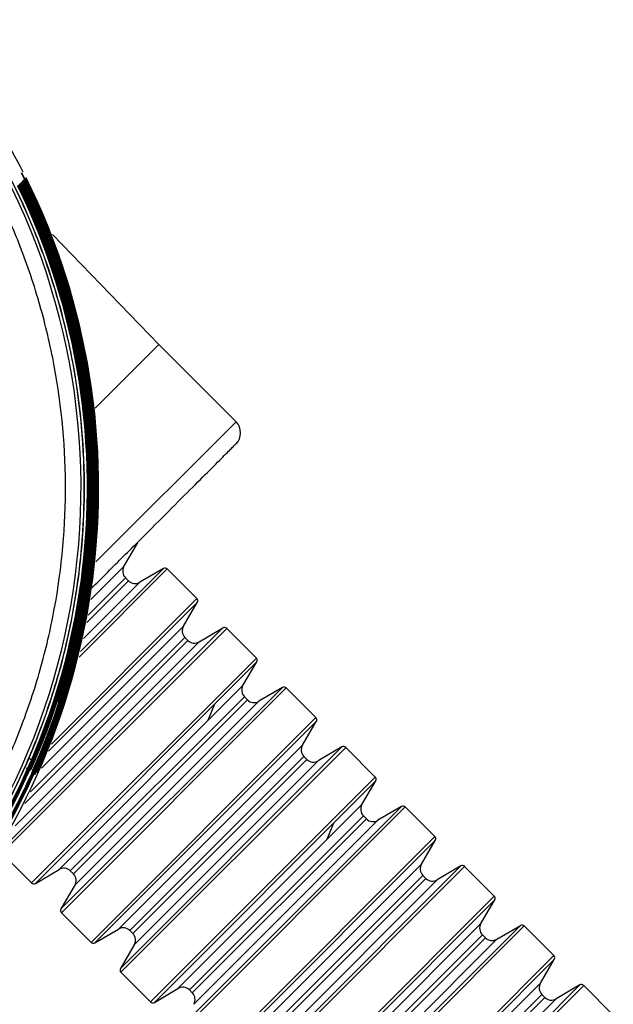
# Model space of a CAD drawing. Header units: millimetres. Extents: x -108 to 42, y 0 to 140.
# Tile 17 of 17: x -22 to -3, y 100 to 132. Entities that reach past the tile are written whole.
import ezdxf

# ---------------------------------------------------------------- set-up
doc = ezdxf.new("R2010")
doc.units = ezdxf.units.MM

msp = doc.modelspace()

# ---------------------------------------------------------------- linework, layer by layer
at = {"color": 7, "linetype": 'Continuous', "lineweight": 25}
for p, q in [((-21.889, 127.156), (-21.748, 126.871)), ((-21.881, 127.158), (-21.759, 126.914)), ((-17.471, 121.631), (-20.889, 125.169)), ((-14.996, 119.156), (-17.471, 121.631)), ((-18.592, 114.512), (-18.147, 115.271)), ((-17.326, 114.45), (-18.085, 114.005)), ((-16.253, 113.483), (-17.205, 114.434)), ((-18.448, 114.052), (-18.545, 114.148)), ((-16.682, 112.603), (-16.238, 113.361)), ((-22.523, 105.434), (-15.417, 112.541)), ((-16.175, 112.096), (-15.417, 112.541)), ((-14.344, 111.574), (-15.295, 112.525)), ((-16.539, 112.142), (-16.636, 112.239)), ((-16.175, 112.096), (-22.079, 106.192)), ((-14.773, 110.694), (-14.328, 111.452)), ((-13.507, 110.631), (-14.266, 110.187)), ((-12.435, 109.664), (-13.386, 110.616)), ((-14.63, 110.233), (-14.726, 110.33)), ((-15.683, 110.098), (-15.898, 109.568)), ((-12.864, 108.784), (-12.419, 109.543)), ((-11.598, 108.722), (-12.357, 108.277)), ((-10.526, 107.755), (-11.477, 108.707)), ((-12.721, 108.324), (-12.817, 108.421)), ((-21.728, 108.051), (-21.7, 108.026)), ((-17.617, 100.527), (-10.51, 107.634)), ((-10.955, 106.875), (-10.51, 107.634)), ((-16.858, 100.972), (-10.955, 106.875)), ((-9.689, 106.813), (-10.448, 106.368)), ((-8.616, 105.846), (-9.568, 106.797)), ((-10.812, 106.415), (-10.908, 106.511)), ((-11.865, 106.279), (-12.08, 105.75)), ((-9.046, 104.966), (-8.601, 105.725)), ((-22.508, 105.312), (-21.556, 104.361)), ((-7.78, 104.904), (-8.539, 104.459)), ((-6.707, 103.937), (-7.659, 104.888)), ((-21.435, 104.345), (-20.676, 104.79)), ((-20.313, 104.744), (-20.216, 104.647)), ((-8.902, 104.506), (-8.999, 104.602)), ((-20.169, 104.283), (-20.614, 103.525)), ((-7.136, 103.057), (-6.692, 103.816)), ((-20.599, 103.403), (-19.647, 102.452)), ((-12.977, 95.888), (-5.871, 102.995)), ((-6.629, 102.55), (-5.871, 102.995)), ((-19.526, 102.436), (-18.767, 102.881)), ((-18.403, 102.834), (-18.307, 102.738)), ((-6.993, 102.596), (-7.09, 102.693)), ((-4.798, 102.028), (-5.749, 102.979)), ((-18.26, 102.374), (-18.705, 101.615)), ((-6.629, 102.55), (-12.533, 96.646)), ((-11.889, 94.8), (-4.782, 101.906)), ((-5.227, 101.148), (-4.782, 101.906)), ((-18.689, 101.494), (-17.738, 100.543)), ((-11.131, 95.244), (-5.227, 101.148)), ((-17.617, 100.527), (-16.858, 100.972)), ((-16.494, 100.925), (-16.398, 100.829)), ((-5.084, 100.687), (-5.181, 100.784)), ((-3.962, 101.085), (-4.72, 100.641)), ((-2.889, 100.118), (-3.84, 101.07))]:
    msp.add_line(p, q, dxfattribs=at)
at = {"color": 8, "linetype": 'Continuous', "lineweight": 25}
for p, q in [((-19.512, 119.59), (-17.471, 121.631)), ((-19.492, 114.66), (-14.996, 119.156)), ((-20.031, 111.608), (-17.205, 114.434)), ((-19.986, 111.789), (-17.326, 114.45)), ((-19.654, 113.45), (-18.592, 114.512)), ((-19.785, 112.715), (-18.448, 114.052)), ((-18.545, 114.148), (-19.74, 112.953)), ((-18.085, 114.005), (-19.893, 112.197)), ((-20.922, 108.814), (-16.253, 113.483)), ((-21.013, 108.586), (-16.238, 113.361)), ((-22.508, 105.312), (-15.295, 112.525)), ((-21.24, 108.045), (-16.682, 112.603)), ((-16.636, 112.239), (-21.587, 107.287)), ((-21.774, 106.907), (-16.539, 112.142)), ((-21.556, 104.361), (-14.344, 111.574)), ((-21.435, 104.345), (-14.328, 111.452)), ((-20.676, 104.79), (-14.773, 110.694)), ((-20.614, 103.525), (-13.507, 110.631)), ((-20.599, 103.403), (-13.386, 110.616)), ((-14.726, 110.33), (-20.313, 104.744)), ((-20.216, 104.647), (-14.63, 110.233)), ((-14.266, 110.187), (-20.169, 104.283)), ((-19.647, 102.452), (-12.435, 109.664)), ((-19.526, 102.436), (-12.419, 109.543)), ((-18.767, 102.881), (-12.864, 108.784)), ((-18.705, 101.615), (-11.598, 108.722)), ((-18.689, 101.494), (-11.477, 108.707)), ((-21.631, 108.37), (-21.477, 108.235)), ((-12.817, 108.421), (-18.403, 102.834)), ((-18.307, 102.738), (-12.721, 108.324)), ((-12.357, 108.277), (-18.26, 102.374)), ((-17.738, 100.543), (-10.526, 107.755)), ((-16.796, 99.706), (-9.689, 106.813)), ((-16.78, 99.585), (-9.568, 106.797)), ((-10.908, 106.511), (-16.494, 100.925)), ((-16.398, 100.829), (-10.812, 106.415)), ((-10.448, 106.368), (-16.351, 100.465)), ((-15.829, 98.633), (-8.616, 105.846)), ((-15.708, 98.618), (-8.601, 105.725)), ((-14.949, 99.063), (-9.046, 104.966)), ((-14.887, 97.797), (-7.78, 104.904)), ((-14.871, 97.676), (-7.659, 104.888)), ((-8.999, 104.602), (-14.585, 99.016)), ((-14.489, 98.92), (-8.902, 104.506)), ((-8.539, 104.459), (-14.442, 98.556)), ((-13.92, 96.724), (-6.707, 103.937)), ((-13.798, 96.709), (-6.692, 103.816)), ((-13.04, 97.153), (-7.136, 103.057)), ((-12.962, 95.767), (-5.749, 102.979)), ((-7.09, 102.693), (-12.676, 97.107)), ((-12.579, 97.01), (-6.993, 102.596)), ((-12.011, 94.815), (-4.798, 102.028)), ((-11.068, 93.979), (-3.962, 101.085)), ((-11.053, 93.857), (-3.84, 101.07)), ((-5.181, 100.784), (-10.767, 95.198)), ((-10.67, 95.101), (-5.084, 100.687)), ((-4.72, 100.641), (-10.624, 94.737))]:
    msp.add_line(p, q, dxfattribs=at)
at = {"color": 7, "linetype": 'Continuous', "lineweight": 25}
for centre, radius, start, end in [((-41.866, 117.034), 22.452, 26.8337, 42), ((-41.866, 117.034), 21.897, 318.7558, 42), ((-41.866, 117.034), 22.103, 318.7558, 25.9891), ((-41.866, 117.034), 22.112, 318.7558, 25.9968), ((-41.866, 117.034), 22.138, 318.7558, 26.0202), ((-41.866, 117.034), 22.147, 318.7558, 26.0279), ((-41.866, 117.034), 22.173, 318.7558, 26.0512), ((-41.866, 117.034), 22.181, 318.7558, 26.0589), ((-41.866, 117.034), 22.286, 318.7558, 26.1513), ((-41.866, 117.034), 22.312, 318.7558, 26.1743), ((-41.866, 117.034), 22.321, 318.7558, 26.1819), ((-41.866, 117.034), 22.347, 318.7558, 26.2048), ((-41.866, 117.034), 22.356, 318.7558, 26.2124), ((-41.866, 117.034), 22.461, 318.7558, 26.3032), ((-41.866, 117.034), 22.208, 336.6568, 26.0821), ((-41.866, 117.034), 22.216, 339.1631, 26.0898), ((-41.866, 117.034), 22.243, 342.4846, 26.1129), ((-41.866, 117.034), 22.251, 342.1805, 26.1206), ((-41.866, 117.034), 22.277, 335.9994, 26.1436), ((-41.866, 117.034), 22.382, 335.9695, 26.2352), ((-41.866, 117.034), 22.391, 335.7286, 26.2428), ((-41.866, 117.034), 22.417, 335.9578, 26.2655), ((-41.866, 117.034), 22.426, 335.963, 26.2731), ((-41.866, 117.034), 22.452, 336.0024, 26.2957), ((-15.35, 118.802), 0.5, 315, 45), ((-18.333, 114.36), 0.3, 149.6209, 225), ((-17.275, 114.363), 0.1, 45, 120.3791), ((-18.236, 114.264), 0.3, 225, 300.3791), ((-16.324, 113.412), 0.1, 329.6209, 45), ((-16.424, 112.451), 0.3, 149.6209, 225), ((-15.366, 112.454), 0.1, 45, 120.3791), ((-16.327, 112.355), 0.3, 225, 300.3791), ((-14.415, 111.503), 0.1, 329.6209, 45), ((-14.514, 110.542), 0.3, 149.6209, 225), ((-13.457, 110.545), 0.1, 45, 120.3791), ((-14.418, 110.445), 0.3, 225, 300.3791), ((-12.505, 109.594), 0.1, 329.6209, 45), ((-12.605, 108.633), 0.3, 149.6209, 225), ((-11.548, 108.636), 0.1, 45, 120.3791), ((-12.509, 108.536), 0.3, 225, 300.3791), ((-10.596, 107.684), 0.1, 329.6209, 45), ((-10.696, 106.723), 0.3, 149.6209, 225), ((-9.638, 106.727), 0.1, 45, 120.3791), ((-10.599, 106.627), 0.3, 225, 300.3791), ((-8.687, 105.775), 0.1, 329.6209, 45), ((-8.787, 104.814), 0.3, 149.6209, 225), ((-7.729, 104.817), 0.1, 45, 120.3791), ((-20.525, 104.531), 0.3, 45, 120.3791), ((-20.428, 104.435), 0.3, 329.6209, 45), ((-21.486, 104.432), 0.1, 225, 300.3791), ((-8.69, 104.718), 0.3, 225, 300.3791), ((-6.778, 103.866), 0.1, 329.6209, 45), ((-20.528, 103.474), 0.1, 149.6209, 225), ((-6.878, 102.905), 0.3, 149.6209, 225), ((-5.82, 102.908), 0.1, 45, 120.3791), ((-18.616, 102.622), 0.3, 45, 120.3791), ((-18.519, 102.526), 0.3, 329.6209, 45), ((-19.577, 102.523), 0.1, 225, 300.3791), ((-6.781, 102.809), 0.3, 225, 300.3791), ((-4.869, 101.957), 0.1, 329.6209, 45), ((-18.619, 101.565), 0.1, 149.6209, 225), ((-4.968, 100.996), 0.3, 149.6209, 225), ((-3.911, 100.999), 0.1, 45, 120.3791), ((-16.706, 100.713), 0.3, 45, 120.3791), ((-16.61, 100.617), 0.3, 329.6209, 45), ((-17.667, 100.613), 0.1, 225, 300.3791), ((-4.872, 100.899), 0.3, 225, 300.3791)]:
    msp.add_arc(centre, radius, start, end, dxfattribs=at)
for points, knots in [([(-25.324, 102.53), (-25.221, 102.648), (-25.015, 102.886), (-24.717, 103.249), (-24.426, 103.619), (-24.144, 103.994), (-23.869, 104.376), (-23.603, 104.763), (-23.345, 105.157), (-22.828, 105.981), (-22.115, 107.275), (-21.31, 109.109), (-20.667, 111.031), (-20.041, 113.714), (-19.733, 117.18), (-20.086, 120.642), (-20.748, 123.316), (-21.416, 125.23), (-22.245, 127.053), (-23.053, 128.473), (-23.762, 129.547), (-24.313, 130.309), (-24.895, 131.049), (-25.309, 131.52), (-25.516, 131.756)], [0, 0, 0, 0, 0.014745, 0.02947, 0.044183, 0.05889, 0.073597, 0.088313, 0.103043, 0.117794, 0.179667, 0.241571, 0.305625, 0.369712, 0.500003, 0.630295, 0.694348, 0.758435, 0.820307, 0.882212, 0.91168, 0.941097, 0.97052, 1, 1, 1, 1]), ([(-25.319, 102.526), (-23.563, 104.529), (-22.174, 106.855), (-20.314, 111.848), (-19.842, 114.515), (-19.878, 119.844), (-20.384, 122.504), (-22.31, 127.473), (-23.729, 129.78), (-25.512, 131.76)], [0, 0, 0, 0, 0.25, 0.25, 0.5, 0.5, 0.75, 0.75, 1, 1, 1, 1]), ([(-25.778, 102.928), (-25.678, 103.043), (-25.478, 103.274), (-25.188, 103.628), (-24.905, 103.987), (-24.631, 104.353), (-24.364, 104.724), (-24.105, 105.101), (-23.853, 105.483), (-23.351, 106.285), (-22.657, 107.543), (-21.874, 109.327), (-21.249, 111.196), (-20.64, 113.806), (-20.341, 117.176), (-20.684, 120.543), (-21.328, 123.144), (-21.977, 125.005), (-22.784, 126.778), (-23.57, 128.159), (-24.259, 129.204), (-24.796, 129.945), (-25.361, 130.664), (-25.764, 131.122), (-25.966, 131.352)], [0, 0, 0, 0, 0.014746, 0.029472, 0.044186, 0.058893, 0.073601, 0.088316, 0.103045, 0.117794, 0.179675, 0.241571, 0.305633, 0.369712, 0.500003, 0.630295, 0.694357, 0.758435, 0.820315, 0.882212, 0.911683, 0.941102, 0.970523, 1, 1, 1, 1]), ([(-19.621, 113.824), (-19.475, 113.97), (-18.964, 114.481), (-18.158, 115.287), (-17.238, 116.207), (-16.45, 116.995), (-15.812, 117.633), (-15.347, 118.098), (-15.051, 118.394), (-15.015, 118.43), (-14.998, 118.447)], [0, 0, 0, 0, 0.054029, 0.189395, 0.324761, 0.460127, 0.595493, 0.730859, 0.866225, 1, 1, 1, 1]), ([(-20.655, 110.34), (-20.655, 110.34), (-20.654, 110.338), (-20.657, 110.324), (-20.662, 110.301), (-20.67, 110.269), (-20.679, 110.24), (-20.683, 110.225)], [0, 0, 0, 0, 0.199526, 0.398793, 0.598298, 0.798537, 1, 1, 1, 1]), ([(-20.683, 110.225), (-20.687, 110.212), (-20.696, 110.187), (-20.71, 110.164), (-20.717, 110.152)], [0, 0, 0, 0, 0.5008638, 1, 1, 1, 1]), ([(-21.568, 108.023), (-21.542, 108.082), (-21.491, 108.197), (-21.417, 108.366), (-21.348, 108.529), (-21.281, 108.688), (-21.219, 108.841), (-21.159, 108.99), (-21.122, 109.085), (-21.103, 109.132)], [0, 0, 0, 0, 0.1447916, 0.2885156, 0.4314222, 0.5737658, 0.7158039, 0.8577955, 1, 1, 1, 1]), ([(-21.477, 108.235), (-21.482, 108.222), (-21.493, 108.196), (-21.51, 108.157), (-21.529, 108.114), (-21.549, 108.067), (-21.562, 108.038), (-21.568, 108.023)], [0, 0, 0, 0, 0.16747, 0.333356, 0.500467, 0.751208, 1, 1, 1, 1]), ([(-21.515, 107.973), (-21.541, 107.915), (-21.592, 107.799), (-21.673, 107.623), (-21.756, 107.444), (-21.843, 107.263), (-21.932, 107.08), (-22.086, 106.773), (-22.315, 106.339), (-22.63, 105.782), (-22.96, 105.235), (-23.265, 104.764), (-23.533, 104.371), (-23.763, 104.047), (-23.912, 103.846), (-23.986, 103.746)], [0, 0, 0, 0, 0.041972, 0.083787, 0.125514, 0.167221, 0.208979, 0.250855, 0.376161, 0.500651, 0.625618, 0.749689, 0.833525, 0.916733, 1, 1, 1, 1]), ([(-21.662, 107.996), (-21.653, 107.989), (-21.637, 107.978), (-21.616, 107.976), (-21.597, 107.983), (-21.581, 107.998), (-21.572, 108.015), (-21.568, 108.023)], [0, 0, 0, 0, 0.250624, 0.44441, 0.631547, 0.815522, 1, 1, 1, 1])]:
    msp.add_open_spline(points, degree=3, knots=knots, dxfattribs=at)

doc.saveas('drawing.dxf')
